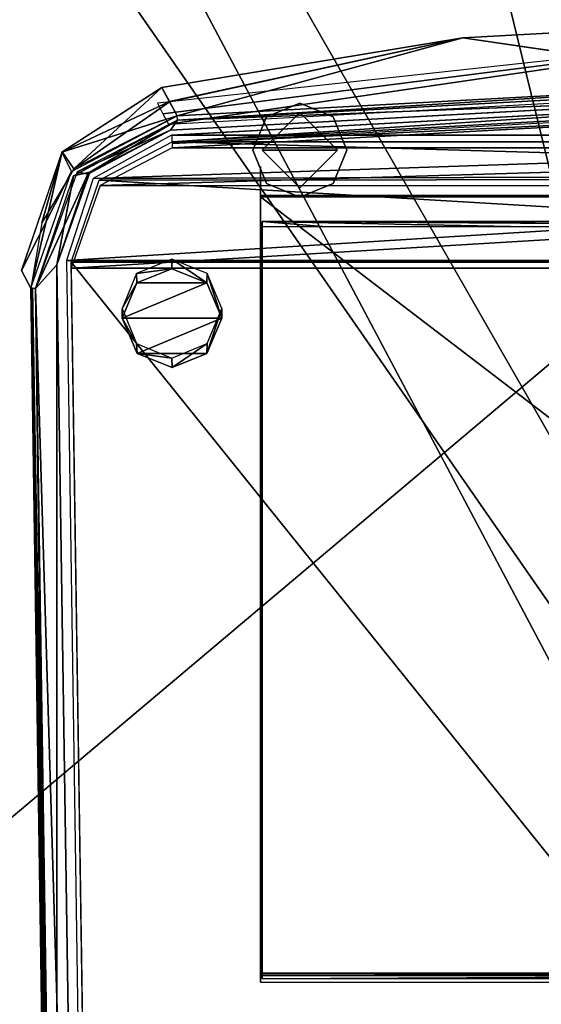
# Model space of a CAD drawing. Header units: millimetres. Extents: x -137 to 239, y -69 to 620.
# Tile 61 of 100: x -40 to -12, y 261 to 313. Entities that reach past the tile are written whole.
import ezdxf

# ---------------------------------------------------------------- set-up
doc = ezdxf.new("R2010")
doc.units = ezdxf.units.MM
doc.header["$LTSCALE"] = 65.185185
for name, color, linetype in [('105', 7, 'CONTINUOUS'), ('106', 7, 'CONTINUOUS'), ('163', 7, 'CONTINUOUS'), ('167', 7, 'CONTINUOUS'), ('172', 7, 'CONTINUOUS'), ('173', 7, 'CONTINUOUS'), ('178', 7, 'CONTINUOUS'), ('179', 7, 'CONTINUOUS'), ('348', 7, 'CONTINUOUS'), ('352', 7, 'CONTINUOUS'), ('63', 7, 'CONTINUOUS'), ('67', 7, 'CONTINUOUS'), ('68', 7, 'CONTINUOUS'), ('72', 7, 'CONTINUOUS'), ('845', 7, 'CONTINUOUS'), ('846', 7, 'CONTINUOUS'), ('847', 7, 'CONTINUOUS'), ('874', 7, 'CONTINUOUS'), ('875', 7, 'CONTINUOUS'), ('877', 7, 'CONTINUOUS'), ('880', 7, 'CONTINUOUS'), ('881', 7, 'CONTINUOUS'), ('931', 7, 'CONTINUOUS'), ('932', 7, 'CONTINUOUS'), ('933', 7, 'CONTINUOUS'), ('947', 7, 'CONTINUOUS'), ('948', 7, 'CONTINUOUS'), ('949', 7, 'CONTINUOUS'), ('950', 7, 'CONTINUOUS'), ('952', 7, 'CONTINUOUS'), ('953', 7, 'CONTINUOUS'), ('971', 7, 'CONTINUOUS'), ('975', 7, 'CONTINUOUS'), ('980', 7, 'CONTINUOUS'), ('981', 7, 'CONTINUOUS'), ('982', 7, 'CONTINUOUS'), ('983', 7, 'CONTINUOUS')]:
    doc.layers.add(name, color=color, linetype=linetype)

msp = doc.modelspace()

# ---------------------------------------------------------------- linework, layer by layer
at = {"layer": '105', "color": 7, "linetype": 'Continuous'}
for points in [[(0, 398.745, -199.326), (0, 304.783, -224.258), (-34.242, 393.221, -197.255), (0, 398.745, -199.326)], [(-34.242, 393.221, -197.255), (0, 304.783, -224.258), (-65.32, 376.686, -191.759), (-34.242, 393.221, -197.255)], [(-65.32, 376.686, -191.759), (0, 304.783, -224.258), (-65.32, 249.752, -218.145), (-65.32, 376.686, -191.759)], [(0, 304.783, -224.258), (0.001, 208.203, -235.331), (-65.32, 249.752, -218.145), (0, 304.783, -224.258)]]:
    msp.add_3dface(points, dxfattribs=at)
at = {"layer": '106', "color": 7, "linetype": 'Continuous'}
for points in [[(0, 398.023, -196.507), (-63.974, 377.154, -188.912), (-0.001, 256.481, -228.654), (0, 398.023, -196.507)], [(-63.974, 377.154, -188.912), (-63.984, 250.391, -215.485), (-0.001, 256.481, -228.654), (-63.974, 377.154, -188.912)]]:
    msp.add_3dface(points, dxfattribs=at)
at = {"layer": '163', "color": 7, "linetype": 'Continuous'}
for points in [[(-0.003, 307.981, -213.997), (-31.99, 306.221, -214.198), (31.99, 306.221, -214.198), (-0.003, 307.981, -213.997)], [(-31.99, 306.221, -214.198), (-35.819, 304.229, -214.425), (31.99, 306.221, -214.198), (-31.99, 306.221, -214.198)], [(31.99, 306.221, -214.198), (-35.819, 304.229, -214.425), (35.844, 304.199, -214.428), (31.99, 306.221, -214.198)], [(-35.819, 304.229, -214.425), (-37.359, 299.826, -214.927), (35.844, 304.199, -214.428), (-35.819, 304.229, -214.425)], [(-37.359, 299.826, -214.927), (37.359, 299.826, -214.927), (35.844, 304.199, -214.428), (-37.359, 299.826, -214.927)], [(-35.991, 208.686, -225.311), (37.359, 299.826, -214.927), (-37.359, 299.826, -214.927), (-35.991, 208.686, -225.311)], [(35.991, 208.686, -225.311), (37.359, 299.826, -214.927), (-35.991, 208.686, -225.311), (35.991, 208.686, -225.311)]]:
    msp.add_3dface(points, dxfattribs=at)
at = {"layer": '167', "color": 7, "linetype": 'Continuous'}
for points in [[(-31.99, 306.447, -216.185), (-0.003, 307.981, -213.997), (-0.008, 308.203, -215.985), (-31.99, 306.447, -216.185)], [(-31.99, 306.221, -214.198), (-0.003, 307.981, -213.997), (-31.99, 306.447, -216.185), (-31.99, 306.221, -214.198)]]:
    msp.add_3dface(points, dxfattribs=at)
at = {"layer": '172', "color": 7, "linetype": 'Continuous'}
for points in [[(27.3, 262.385, -217.663), (27.3, 262.224, -216.252), (-27.3, 262.224, -216.252), (27.3, 262.385, -217.663)], [(-27.3, 262.385, -217.663), (27.3, 262.385, -217.663), (-27.3, 262.224, -216.252), (-27.3, 262.385, -217.663)]]:
    msp.add_3dface(points, dxfattribs=at)
at = {"layer": '173', "color": 7, "linetype": 'Continuous'}
for points in [[(-27.3, 305.226, -212.057), (-27.3, 296.284, -213.076), (-27.3, 305.147, -211.361), (-27.3, 305.226, -212.057)], [(-27.3, 262.385, -217.663), (-27.3, 262.224, -216.252), (-27.3, 305.147, -211.361), (-27.3, 262.385, -217.663)], [(-27.3, 296.284, -213.076), (-27.3, 262.385, -217.663), (-27.3, 305.147, -211.361), (-27.3, 296.284, -213.076)], [(-27.3, 262.385, -217.663), (-27.3, 296.34, -213.569), (-27.3, 296.365, -213.791), (-27.3, 262.385, -217.663)], [(-27.3, 296.34, -213.569), (-27.3, 262.385, -217.663), (-27.3, 296.284, -213.076), (-27.3, 296.34, -213.569)]]:
    msp.add_3dface(points, dxfattribs=at)
at = {"layer": '178', "color": 7, "linetype": 'Continuous'}
for points in [[(0, 398.745, 199.326), (-65.319, 376.686, 191.759), (0, 304.783, 224.258), (0, 398.745, 199.326)], [(0, 304.783, 224.258), (-65.319, 376.686, 191.759), (-65.319, 249.742, 218.146), (0, 304.783, 224.258)], [(-0.001, 208.203, 235.331), (0, 304.783, 224.258), (-65.319, 249.742, 218.146), (-0.001, 208.203, 235.331)]]:
    msp.add_3dface(points, dxfattribs=at)
at = {"layer": '179', "color": 7, "linetype": 'Continuous'}
for points in [[(-33.426, 392.793, 194.455), (0, 398.023, 196.507), (0.001, 256.481, 228.654), (-33.426, 392.793, 194.455)], [(-63.974, 377.15, 188.912), (-33.426, 392.793, 194.455), (0.001, 256.481, 228.654), (-63.974, 377.15, 188.912)], [(-63.984, 250.391, 215.485), (-63.974, 377.15, 188.912), (0.001, 256.481, 228.654), (-63.984, 250.391, 215.485)]]:
    msp.add_3dface(points, dxfattribs=at)
at = {"layer": '348', "color": 7, "linetype": 'Continuous'}
for points in [[(0.003, 308.306, 212.904), (31.99, 306.545, 213.104), (-31.99, 306.545, 213.104), (0.003, 308.306, 212.904)], [(-31.99, 306.545, 213.104), (35.8, 304.575, 213.329), (-35.859, 304.504, 213.337), (-31.99, 306.545, 213.104)], [(31.99, 306.545, 213.104), (35.8, 304.575, 213.329), (-31.99, 306.545, 213.104), (31.99, 306.545, 213.104)], [(35.8, 304.575, 213.329), (37.359, 300.15, 213.833), (-35.859, 304.504, 213.337), (35.8, 304.575, 213.329)], [(37.359, 300.15, 213.833), (-37.359, 300.15, 213.833), (-35.859, 304.504, 213.337), (37.359, 300.15, 213.833)], [(-35.991, 209.01, 224.217), (-37.359, 300.15, 213.833), (35.991, 209.01, 224.217), (-35.991, 209.01, 224.217)], [(35.991, 209.01, 224.217), (-37.359, 300.15, 213.833), (37.359, 300.15, 213.833), (35.991, 209.01, 224.217)]]:
    msp.add_3dface(points, dxfattribs=at)
at = {"layer": '352', "color": 7, "linetype": 'Continuous'}
for points in [[(0.003, 308.306, 212.904), (-31.99, 306.545, 213.104), (0.008, 308.647, 215.935), (0.003, 308.306, 212.904)], [(0.008, 308.647, 215.935), (-31.99, 306.545, 213.104), (-31.99, 306.89, 216.135), (0.008, 308.647, 215.935)]]:
    msp.add_3dface(points, dxfattribs=at)
at = {"layer": '63', "color": 7, "linetype": 'Continuous'}
for points in [[(62.5, 174.8, 140), (62.5, 354.8, 140), (-62.5, 174.8, 140), (62.5, 174.8, 140)], [(-62.5, 174.8, 140), (62.5, 354.8, 140), (-62.5, 354.8, 140), (-62.5, 174.8, 140)]]:
    msp.add_3dface(points, dxfattribs=at)
at = {"layer": '67', "color": 7, "linetype": 'Continuous'}
for points in [[(62.5, 354.8, -140), (62.5, 174.8, -140), (-62.5, 354.8, -140), (62.5, 354.8, -140)], [(-62.5, 354.8, -140), (62.5, 174.8, -140), (-62.5, 174.8, -140), (-62.5, 354.8, -140)]]:
    msp.add_3dface(points, dxfattribs=at)
at = {"layer": '68', "color": 7, "linetype": 'Continuous'}
for points in [[(-65, 156.8, -137.5), (-15, 166, -137.5), (65, 383.482, -137.5), (-65, 156.8, -137.5)], [(-65, 383.482, -137.5), (-65, 156.8, -137.5), (65, 383.482, -137.5), (-65, 383.482, -137.5)], [(65, 383.482, -137.5), (-15, 166, -137.5), (15, 166, -137.5), (65, 383.482, -137.5)]]:
    msp.add_3dface(points, dxfattribs=at)
at = {"layer": '72', "color": 7, "linetype": 'Continuous'}
for points in [[(65, 383.482, 137.5), (65, 156.8, 137.5), (-65, 383.482, 137.5), (65, 383.482, 137.5)], [(65, 156.8, 137.5), (-65, 156.8, 137.5), (-65, 383.482, 137.5), (65, 156.8, 137.5)]]:
    msp.add_3dface(points, dxfattribs=at)
at = {"layer": '845', "linetype": 'Continuous'}
for points in [[(-23.2, 306.1, -164.5), (-27.2, 306.1, -164.5), (-25.192, 308.097, -164.5), (-23.2, 306.1, -164.5)], [(-25.208, 304.103, -164.5), (-27.2, 306.1, -164.5), (-23.2, 306.1, -164.5), (-25.208, 304.103, -164.5)]]:
    msp.add_3dface(points, dxfattribs=at)
at = {"layer": '846', "linetype": 'Continuous'}
for points in [[(-26.968, 307.868, -139.85), (-25.2, 308.6, -139.85), (-26.968, 307.868, -164), (-26.968, 307.868, -139.85)], [(-26.968, 307.868, -164), (-25.2, 308.6, -139.85), (-25.2, 308.6, -164), (-26.968, 307.868, -164)], [(-25.2, 308.6, -139.85), (-23.432, 307.868, -139.85), (-25.2, 308.6, -164), (-25.2, 308.6, -139.85)], [(-25.2, 308.6, -164), (-23.432, 307.868, -139.85), (-23.432, 307.868, -164), (-25.2, 308.6, -164)], [(-27.7, 306.1, -139.85), (-26.968, 307.868, -139.85), (-27.7, 306.1, -164), (-27.7, 306.1, -139.85)], [(-27.7, 306.1, -164), (-26.968, 307.868, -139.85), (-26.968, 307.868, -164), (-27.7, 306.1, -164)], [(-23.432, 307.868, -139.85), (-22.7, 306.1, -139.85), (-23.432, 307.868, -164), (-23.432, 307.868, -139.85)], [(-23.432, 307.868, -164), (-22.7, 306.1, -139.85), (-22.7, 306.1, -164), (-23.432, 307.868, -164)]]:
    msp.add_3dface(points, dxfattribs=at)
at = {"layer": '847', "linetype": 'Continuous'}
for points in [[(-27.7, 306.1, -139.85), (-27.7, 306.1, -164), (-26.968, 304.332, -164), (-27.7, 306.1, -139.85)], [(-26.968, 304.332, -139.85), (-27.7, 306.1, -139.85), (-26.968, 304.332, -164), (-26.968, 304.332, -139.85)], [(-22.7, 306.1, -164), (-22.7, 306.1, -139.85), (-23.432, 304.332, -139.85), (-22.7, 306.1, -164)], [(-22.7, 306.1, -164), (-23.432, 304.332, -139.85), (-23.432, 304.332, -164), (-22.7, 306.1, -164)], [(-25.2, 303.6, -139.85), (-26.968, 304.332, -139.85), (-25.2, 303.6, -164), (-25.2, 303.6, -139.85)], [(-25.2, 303.6, -164), (-26.968, 304.332, -139.85), (-26.968, 304.332, -164), (-25.2, 303.6, -164)], [(-23.432, 304.332, -139.85), (-25.2, 303.6, -139.85), (-23.432, 304.332, -164), (-23.432, 304.332, -139.85)], [(-23.432, 304.332, -164), (-25.2, 303.6, -139.85), (-25.2, 303.6, -164), (-23.432, 304.332, -164)]]:
    msp.add_3dface(points, dxfattribs=at)
at = {"layer": '874', "color": 7, "linetype": 'Continuous'}
for points in [[(-32.133, 308.676, -215.52), (-32.543, 309.43, -216.9), (-37.849, 305.992, -216.317), (-32.133, 308.676, -215.52)], [(-31.728, 307.93, -214.155), (-32.133, 308.676, -215.52), (-37.849, 305.992, -216.317), (-31.728, 307.93, -214.155)], [(-37.338, 304.964, -214.483), (-31.728, 307.93, -214.155), (-37.849, 305.992, -216.317), (-37.338, 304.964, -214.483)], [(-39.989, 299.702, -216.938), (-37.338, 304.964, -214.483), (-37.849, 305.992, -216.317), (-39.989, 299.702, -216.938)], [(-39.496, 298.77, -215.233), (-37.338, 304.964, -214.483), (-39.989, 299.702, -216.938), (-39.496, 298.77, -215.233)]]:
    msp.add_3dface(points, dxfattribs=at)
at = {"layer": '875', "color": 7, "linetype": 'Continuous'}
for points in [[(-16.531, 312.067, -218.984), (0.036, 309.651, -213.965), (0, 312.963, -219.701), (-16.531, 312.067, -218.984)], [(-32.543, 309.43, -216.9), (-32.133, 308.676, -215.52), (-16.531, 312.067, -218.984), (-32.543, 309.43, -216.9)], [(-31.728, 307.93, -214.155), (-16.531, 312.067, -218.984), (-32.133, 308.676, -215.52), (-31.728, 307.93, -214.155)], [(-31.728, 307.93, -214.155), (0.036, 309.651, -213.965), (-16.531, 312.067, -218.984), (-31.728, 307.93, -214.155)]]:
    msp.add_3dface(points, dxfattribs=at)
at = {"layer": '877', "color": 7, "linetype": 'Continuous'}
for points in [[(-31.702, 307.687, -214.031), (0.027, 308.91, -213.892), (-0.001, 309.398, -213.836), (-31.702, 307.687, -214.031)], [(-32.075, 307.159, -214.091), (0.027, 308.91, -213.892), (-31.702, 307.687, -214.031), (-32.075, 307.159, -214.091)], [(-37.041, 304.942, -214.344), (-32.075, 307.159, -214.091), (-31.702, 307.687, -214.031), (-37.041, 304.942, -214.344)], [(-36.464, 304.82, -214.358), (-32.075, 307.159, -214.091), (-37.041, 304.942, -214.344), (-36.464, 304.82, -214.358)], [(-39.255, 298.752, -215.049), (-36.464, 304.82, -214.358), (-37.041, 304.942, -214.344), (-39.255, 298.752, -215.049)], [(-38.113, 300.008, -214.906), (-36.464, 304.82, -214.358), (-39.255, 298.752, -215.049), (-38.113, 300.008, -214.906)], [(-38.115, 222.775, -223.705), (-38.113, 300.008, -214.906), (-39.255, 298.752, -215.049), (-38.115, 222.775, -223.705)], [(-36.935, 221.512, -223.849), (-38.113, 300.008, -214.906), (-38.115, 222.775, -223.705), (-36.935, 221.512, -223.849)]]:
    msp.add_3dface(points, dxfattribs=at)
at = {"layer": '880', "color": 7, "linetype": 'Continuous'}
for points in [[(-39.496, 298.77, -215.234), (-38.356, 222.793, -223.89), (-38.267, 222.779, -223.757), (-39.496, 298.77, -215.234)], [(-39.407, 298.756, -215.101), (-39.496, 298.77, -215.234), (-38.267, 222.779, -223.757), (-39.407, 298.756, -215.101)], [(-38.115, 222.775, -223.705), (-39.255, 298.752, -215.049), (-39.407, 298.756, -215.101), (-38.115, 222.775, -223.705)], [(-38.115, 222.775, -223.705), (-39.407, 298.756, -215.101), (-38.267, 222.779, -223.757), (-38.115, 222.775, -223.705)]]:
    msp.add_3dface(points, dxfattribs=at)
at = {"layer": '881', "color": 7, "linetype": 'Continuous'}
for points in [[(-0.001, 308.647, -215.935), (-32.018, 306.887, -216.135), (32.018, 306.887, -216.135), (-0.001, 308.647, -215.935)], [(-32.018, 306.887, -216.135), (-36.183, 304.59, -216.397), (32.018, 306.887, -216.135), (-32.018, 306.887, -216.135)], [(32.018, 306.887, -216.135), (-36.183, 304.59, -216.397), (36.033, 304.779, -216.375), (32.018, 306.887, -216.135)], [(-36.183, 304.59, -216.397), (-37.609, 300.241, -216.892), (36.033, 304.779, -216.375), (-36.183, 304.59, -216.397)], [(36.033, 304.779, -216.375), (-37.609, 300.241, -216.892), (37.609, 300.241, -216.892), (36.033, 304.779, -216.375)], [(-37.609, 300.241, -216.892), (-36.431, 221.746, -225.836), (37.609, 300.241, -216.892), (-37.609, 300.241, -216.892)], [(37.609, 300.241, -216.892), (-36.431, 221.746, -225.836), (36.431, 221.746, -225.836), (37.609, 300.241, -216.892)]]:
    msp.add_3dface(points, dxfattribs=at)
at = {"layer": '931', "color": 7, "linetype": 'Continuous'}
for points in [[(-32.011, 299.8, -210.401), (-33.863, 299.042, -210.487), (-30.15, 299.053, -210.486), (-32.011, 299.8, -210.401)], [(-33.863, 299.042, -210.487), (-34.65, 297.171, -210.7), (-30.15, 299.053, -210.486), (-33.863, 299.042, -210.487)], [(-30.15, 299.053, -210.486), (-34.65, 297.171, -210.7), (-29.35, 297.171, -210.7), (-30.15, 299.053, -210.486)], [(-29.35, 297.171, -210.7), (-34.65, 297.171, -210.7), (-33.85, 295.288, -210.915), (-29.35, 297.171, -210.7)], [(-30.137, 295.299, -210.913), (-29.35, 297.171, -210.7), (-33.85, 295.288, -210.915), (-30.137, 295.299, -210.913)], [(-31.989, 294.541, -211), (-30.137, 295.299, -210.913), (-33.85, 295.288, -210.915), (-31.989, 294.541, -211)]]:
    msp.add_3dface(points, dxfattribs=at)
at = {"layer": '932', "color": 7, "linetype": 'Continuous'}
for points in [[(-33.874, 299.542, -214.959), (-32.011, 299.8, -210.401), (-32, 300.313, -214.871), (-33.874, 299.542, -214.959)], [(-32.011, 299.8, -210.401), (-30.15, 299.053, -210.486), (-32, 300.313, -214.871), (-32.011, 299.8, -210.401)], [(-32, 300.313, -214.871), (-30.15, 299.053, -210.486), (-30.126, 299.542, -214.959), (-32, 300.313, -214.871)], [(-34.65, 297.68, -215.171), (-33.863, 299.042, -210.487), (-33.874, 299.542, -214.959), (-34.65, 297.68, -215.171)], [(-33.863, 299.042, -210.487), (-32.011, 299.8, -210.401), (-33.874, 299.542, -214.959), (-33.863, 299.042, -210.487)], [(-30.15, 299.053, -210.486), (-29.35, 297.171, -210.7), (-30.126, 299.542, -214.959), (-30.15, 299.053, -210.486)], [(-30.126, 299.542, -214.959), (-29.35, 297.171, -210.7), (-29.35, 297.68, -215.171), (-30.126, 299.542, -214.959)], [(-34.65, 297.171, -210.7), (-33.863, 299.042, -210.487), (-34.65, 297.68, -215.171), (-34.65, 297.171, -210.7)]]:
    msp.add_3dface(points, dxfattribs=at)
at = {"layer": '933', "color": 7, "linetype": 'Continuous'}
for points in [[(-34.65, 297.171, -210.7), (-34.65, 297.68, -215.171), (-33.874, 295.818, -215.383), (-34.65, 297.171, -210.7)], [(-29.35, 297.171, -210.7), (-30.137, 295.299, -210.913), (-29.35, 297.68, -215.171), (-29.35, 297.171, -210.7)], [(-29.35, 297.68, -215.171), (-30.137, 295.299, -210.913), (-30.126, 295.818, -215.383), (-29.35, 297.68, -215.171)], [(-33.85, 295.288, -210.915), (-34.65, 297.171, -210.7), (-33.874, 295.818, -215.383), (-33.85, 295.288, -210.915)], [(-32, 295.047, -215.471), (-33.85, 295.288, -210.915), (-33.874, 295.818, -215.383), (-32, 295.047, -215.471)], [(-30.126, 295.818, -215.383), (-31.989, 294.541, -211), (-32, 295.047, -215.471), (-30.126, 295.818, -215.383)], [(-30.137, 295.299, -210.913), (-31.989, 294.541, -211), (-30.126, 295.818, -215.383), (-30.137, 295.299, -210.913)], [(-31.989, 294.541, -211), (-33.85, 295.288, -210.915), (-32, 295.047, -215.471), (-31.989, 294.541, -211)]]:
    msp.add_3dface(points, dxfattribs=at)
at = {"layer": '947', "color": 7, "linetype": 'Continuous'}
for points in [[(27.2, 302.048, -209.339), (27.2, 302.315, -211.684), (-27.2, 302.315, -211.684), (27.2, 302.048, -209.339)], [(24, 302.048, -209.339), (27.2, 302.048, -209.339), (-27.2, 302.315, -211.684), (24, 302.048, -209.339)], [(14, 302.048, -209.339), (24, 302.048, -209.339), (-27.2, 302.315, -211.684), (14, 302.048, -209.339)], [(-14, 302.048, -209.339), (14, 302.048, -209.339), (-27.2, 302.315, -211.684), (-14, 302.048, -209.339)], [(-24, 302.048, -209.339), (-14, 302.048, -209.339), (-27.2, 302.315, -211.684), (-24, 302.048, -209.339)], [(-27.2, 302.048, -209.339), (-24, 302.048, -209.339), (-27.2, 302.315, -211.684), (-27.2, 302.048, -209.339)]]:
    msp.add_3dface(points, dxfattribs=at)
at = {"layer": '948', "color": 7, "linetype": 'Continuous'}
for points in [[(-27.2, 302.048, -209.339), (-27.2, 302.315, -211.684), (-27.2, 262.324, -216.24), (-27.2, 302.048, -209.339)], [(-27.2, 262.057, -213.896), (-27.2, 302.048, -209.339), (-27.2, 262.324, -216.24), (-27.2, 262.057, -213.896)]]:
    msp.add_3dface(points, dxfattribs=at)
at = {"layer": '949', "color": 7, "linetype": 'Continuous'}
for points in [[(27.2, 262.324, -216.24), (27.2, 262.057, -213.896), (-27.2, 262.057, -213.896), (27.2, 262.324, -216.24)], [(27.2, 262.324, -216.24), (-27.2, 262.057, -213.896), (-27.2, 262.324, -216.24), (27.2, 262.324, -216.24)]]:
    msp.add_3dface(points, dxfattribs=at)
at = {"layer": '950', "color": 7, "linetype": 'Continuous'}
for points in [[(27.3, 261.889, -213.311), (27.3, 303.619, -208.556), (-27.3, 303.619, -208.556), (27.3, 261.889, -213.311)], [(-27.3, 261.889, -213.311), (27.3, 261.889, -213.311), (-27.3, 303.619, -208.556), (-27.3, 261.889, -213.311)]]:
    msp.add_3dface(points, dxfattribs=at)
at = {"layer": '952', "color": 7, "linetype": 'Continuous'}
for points in [[(-27.3, 303.619, -208.556), (27.3, 303.619, -208.556), (-27.3, 303.687, -209.152), (-27.3, 303.619, -208.556)], [(27.3, 303.619, -208.556), (27.3, 303.687, -209.152), (-27.3, 303.687, -209.152), (27.3, 303.619, -208.556)]]:
    msp.add_3dface(points, dxfattribs=at)
at = {"layer": '953', "color": 7, "linetype": 'Continuous'}
for points in [[(-27.3, 303.619, -208.556), (-27.3, 303.687, -209.152), (-27.3, 261.957, -213.907), (-27.3, 303.619, -208.556)], [(-27.3, 261.889, -213.311), (-27.3, 303.619, -208.556), (-27.3, 261.957, -213.907), (-27.3, 261.889, -213.311)]]:
    msp.add_3dface(points, dxfattribs=at)
at = {"layer": '971', "color": 7, "linetype": 'Continuous'}
for points in [[(-38.356, 222.793, 223.89), (-39.496, 298.77, 215.234), (-39.407, 298.756, 215.101), (-38.356, 222.793, 223.89)], [(-38.267, 222.779, 223.757), (-38.356, 222.793, 223.89), (-39.407, 298.756, 215.101), (-38.267, 222.779, 223.757)], [(-39.255, 298.752, 215.049), (-38.267, 222.779, 223.757), (-39.407, 298.756, 215.101), (-39.255, 298.752, 215.049)], [(-38.115, 222.775, 223.705), (-38.267, 222.779, 223.757), (-39.255, 298.752, 215.049), (-38.115, 222.775, 223.705)]]:
    msp.add_3dface(points, dxfattribs=at)
at = {"layer": '975', "color": 7, "linetype": 'Continuous'}
for points in [[(0, 309.407, 213.835), (-0.027, 308.91, 213.892), (-31.702, 307.687, 214.031), (0, 309.407, 213.835)], [(-0.027, 308.91, 213.892), (-32.075, 307.159, 214.091), (-31.702, 307.687, 214.031), (-0.027, 308.91, 213.892)], [(-31.702, 307.687, 214.031), (-36.359, 304.935, 214.345), (-37.225, 304.735, 214.367), (-31.702, 307.687, 214.031)], [(-32.075, 307.159, 214.091), (-36.359, 304.935, 214.345), (-31.702, 307.687, 214.031), (-32.075, 307.159, 214.091)], [(-38.113, 300.008, 214.906), (-39.255, 298.752, 215.049), (-37.225, 304.735, 214.367), (-38.113, 300.008, 214.906)], [(-36.359, 304.935, 214.345), (-38.113, 300.008, 214.906), (-37.225, 304.735, 214.367), (-36.359, 304.935, 214.345)], [(-36.935, 221.512, 223.849), (-39.255, 298.752, 215.049), (-38.113, 300.008, 214.906), (-36.935, 221.512, 223.849)], [(-38.115, 222.775, 223.705), (-39.255, 298.752, 215.049), (-36.935, 221.512, 223.849), (-38.115, 222.775, 223.705)]]:
    msp.add_3dface(points, dxfattribs=at)
at = {"layer": '980', "color": 7, "linetype": 'Continuous'}
for points in [[(-31.702, 307.687, 214.031), (-31.728, 307.93, 214.155), (0, 309.647, 213.958), (-31.702, 307.687, 214.031)], [(0, 309.407, 213.835), (-31.702, 307.687, 214.031), (0, 309.647, 213.958), (0, 309.407, 213.835)]]:
    msp.add_3dface(points, dxfattribs=at)
at = {"layer": '981', "color": 7, "linetype": 'Continuous'}
for points in [[(0, 312.963, 219.701), (0, 309.647, 213.958), (-16.531, 312.066, 218.983), (0, 312.963, 219.701)], [(-32.543, 309.43, 216.9), (-16.531, 312.066, 218.983), (-32.133, 308.675, 215.518), (-32.543, 309.43, 216.9)], [(-16.531, 312.066, 218.983), (-31.728, 307.93, 214.155), (-32.133, 308.675, 215.518), (-16.531, 312.066, 218.983)], [(0, 309.647, 213.958), (-31.728, 307.93, 214.155), (-16.531, 312.066, 218.983), (0, 309.647, 213.958)]]:
    msp.add_3dface(points, dxfattribs=at)
at = {"layer": '982', "color": 7, "linetype": 'Continuous'}
for points in [[(-32.543, 309.43, 216.9), (-37.219, 305.102, 214.468), (-37.835, 306.01, 216.317), (-32.543, 309.43, 216.9)], [(-32.543, 309.43, 216.9), (-32.133, 308.675, 215.518), (-37.219, 305.102, 214.468), (-32.543, 309.43, 216.9)], [(-32.133, 308.675, 215.518), (-31.728, 307.93, 214.155), (-37.219, 305.102, 214.468), (-32.133, 308.675, 215.518)], [(-37.835, 306.01, 216.317), (-39.496, 298.77, 215.233), (-39.989, 299.702, 216.938), (-37.835, 306.01, 216.317)], [(-38.92, 302.23, 214.81), (-39.496, 298.77, 215.233), (-37.835, 306.01, 216.317), (-38.92, 302.23, 214.81)], [(-37.219, 305.102, 214.468), (-38.92, 302.23, 214.81), (-37.835, 306.01, 216.317), (-37.219, 305.102, 214.468)]]:
    msp.add_3dface(points, dxfattribs=at)
at = {"layer": '983', "color": 7, "linetype": 'Continuous'}
for points in [[(-32.774, 308.589, 219.304), (-32.475, 308.036, 218.29), (-0.236, 312.131, 222.06), (-32.774, 308.589, 219.304)], [(-32.175, 307.482, 217.275), (-0.236, 312.131, 222.06), (-32.475, 308.036, 218.29), (-32.175, 307.482, 217.275)], [(-32.175, 307.482, 217.275), (-0.043, 309.253, 217.075), (-0.236, 312.131, 222.06), (-32.175, 307.482, 217.275)]]:
    msp.add_3dface(points, dxfattribs=at)

doc.saveas('drawing.dxf')
